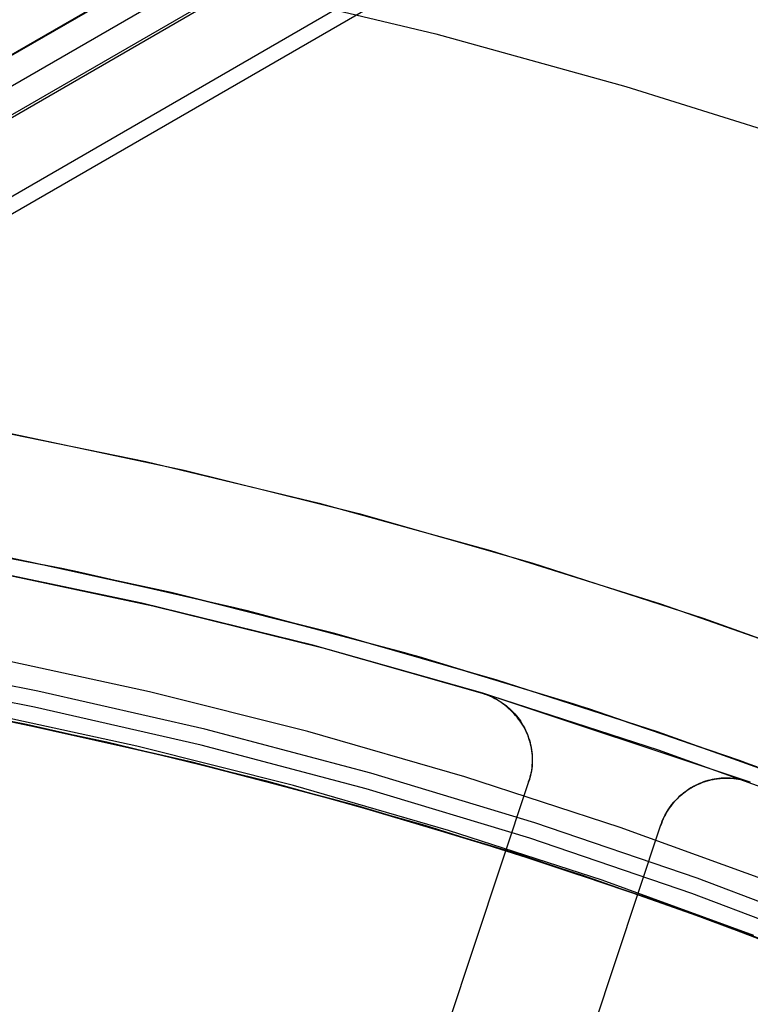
# Model space of a CAD drawing. Header units: millimetres. Extents: x 6239 to 7218, y -13987 to -13139.
# Tile 221 of 256: x 6743 to 6753, y -13392 to -13378. Entities that reach past the tile are written whole.
import ezdxf

# ---------------------------------------------------------------- set-up
doc = ezdxf.new("R2010")
doc.units = ezdxf.units.MM
doc.layers.add('color', color=7, linetype='Continuous')

msp = doc.modelspace()

# ---------------------------------------------------------------- linework, layer by layer
at = {"color": 7, "true_color": 0xffffff}
for p, q in [((7156.806, -13139.265, 53.656), (6723.802, -13389.26, 53.656)), ((7156.806, -13139.265, 53.656), (6723.802, -13389.26, 53.656)), ((6723.806, -13389.267, 54.485), (7156.81, -13139.272, 54.485)), ((7157.002, -13139.606, 51.951), (6723.999, -13389.6, 51.951)), ((7157.18, -13139.914, 54.855), (6724.177, -13389.909, 54.855)), ((7157.18, -13139.914, 54.855), (6724.177, -13389.909, 54.855)), ((7157.199, -13139.947, 50.246), (6724.196, -13389.941, 50.246)), ((7157.199, -13139.947, 50.246), (6724.196, -13389.941, 50.246)), ((6724.683, -13390.785, 49.471), (7157.686, -13140.79, 49.471)), ((7157.799, -13140.985, 49.496), (6724.795, -13390.98, 49.496)), ((7157.799, -13140.985, 49.496), (6724.795, -13390.98, 49.496)), ((6740.753, -13385.154, 49.109), (6743.039, -13385.58, 49.458)), ((6740.753, -13385.154, 49.109), (6743.039, -13385.58, 49.458)), ((6743.542, -13385.684, 47.975), (6741.059, -13385.207, 47.975)), ((6743.542, -13385.684, 89.35), (6741.059, -13385.207, 89.35)), ((6743.542, -13385.684, 89.35), (6741.059, -13385.207, 89.35)), ((6743.542, -13385.684, 47.975), (6741.059, -13385.207, 47.975)), ((6743.699, -13385.717, 68.662), (6741.19, -13385.23, 68.662)), ((6745.093, -13386.027, 57.507), (6742.722, -13385.516, 57.131)), ((6745.093, -13386.027, 57.507), (6742.722, -13385.516, 57.131)), ((6743.039, -13385.58, 49.458), (6745.312, -13386.079, 49.82)), ((6743.039, -13385.58, 49.458), (6745.312, -13386.079, 49.82)), ((6746.007, -13386.247, 47.975), (6743.542, -13385.684, 47.975)), ((6746.007, -13386.247, 89.35), (6743.542, -13385.684, 89.35)), ((6746.007, -13386.247, 89.35), (6743.542, -13385.684, 89.35)), ((6746.007, -13386.247, 47.975), (6743.542, -13385.684, 47.975)), ((6746.188, -13386.291, 68.662), (6743.699, -13385.717, 68.662)), ((6747.446, -13386.617, 57.896), (6745.093, -13386.027, 57.507)), ((6747.446, -13386.617, 57.896), (6745.093, -13386.027, 57.507)), ((6745.312, -13386.079, 49.82), (6747.569, -13386.65, 50.195)), ((6745.312, -13386.079, 49.82), (6747.569, -13386.65, 50.195)), ((6748.451, -13386.894, 47.975), (6746.007, -13386.247, 47.975)), ((6748.451, -13386.894, 89.35), (6746.007, -13386.247, 89.35)), ((6748.451, -13386.894, 89.35), (6746.007, -13386.247, 89.35)), ((6748.451, -13386.894, 47.975), (6746.007, -13386.247, 47.975)), ((6748.656, -13386.952, 68.662), (6746.188, -13386.291, 68.662)), ((6749.779, -13387.284, 58.299), (6747.446, -13386.617, 57.896)), ((6749.779, -13387.284, 58.299), (6747.446, -13386.617, 57.896)), ((6747.569, -13386.65, 50.195), (6749.806, -13387.292, 50.582)), ((6747.569, -13386.65, 50.195), (6749.806, -13387.292, 50.582)), ((6743.173, -13387.443, 88.605), (6740.75, -13386.978, 88.605)), ((6743.173, -13387.443, 88.605), (6740.75, -13386.978, 88.605)), ((6744.779, -13387.452, 46.475), (6742.484, -13386.955, 46.475)), ((6744.779, -13387.452, 46.475), (6742.484, -13386.955, 46.475)), ((6750.872, -13387.625, 47.975), (6748.451, -13386.894, 47.975)), ((6750.872, -13387.625, 89.35), (6748.451, -13386.894, 89.35)), ((6750.872, -13387.625, 89.35), (6748.451, -13386.894, 89.35)), ((6750.872, -13387.625, 47.975), (6748.451, -13386.894, 47.975)), ((6751.1, -13387.699, 68.662), (6748.656, -13386.952, 68.662)), ((6743.125, -13387.672, 89.031), (6740.71, -13387.208, 89.031)), ((6743.125, -13387.672, 89.031), (6740.71, -13387.208, 89.031)), ((6752.087, -13388.027, 58.714), (6749.779, -13387.284, 58.299)), ((6752.087, -13388.027, 58.714), (6749.779, -13387.284, 58.299)), ((6749.806, -13387.292, 50.582), (6752.021, -13388.005, 50.98)), ((6749.806, -13387.292, 50.582), (6752.021, -13388.005, 50.98)), ((6745.577, -13387.992, 88.605), (6743.173, -13387.443, 88.605)), ((6745.577, -13387.992, 88.605), (6743.173, -13387.443, 88.605)), ((6747.057, -13388.026, 46.475), (6744.779, -13387.452, 46.475)), ((6747.057, -13388.026, 46.475), (6744.779, -13387.452, 46.475)), ((6743.013, -13387.923, 67.912), (6740.617, -13387.464, 67.912)), ((6740.664, -13387.473, 89.35), (6743.069, -13387.935, 89.35)), ((6740.664, -13387.473, 89.35), (6743.069, -13387.935, 89.35)), ((6740.664, -13387.473, 46.475), (6743.069, -13387.935, 46.475)), ((6740.664, -13387.473, 46.475), (6743.069, -13387.935, 46.475)), ((6744.168, -13388.175, 50.107), (6741.854, -13387.691, 49.744)), ((6744.168, -13388.175, 50.107), (6741.854, -13387.691, 49.744)), ((6745.521, -13388.219, 89.031), (6743.125, -13387.672, 89.031)), ((6745.521, -13388.219, 89.031), (6743.125, -13387.672, 89.031)), ((6753.265, -13388.44, 47.975), (6750.872, -13387.625, 47.975)), ((6753.265, -13388.44, 89.35), (6750.872, -13387.625, 89.35)), ((6753.265, -13388.44, 89.35), (6750.872, -13387.625, 89.35)), ((6753.265, -13388.44, 47.975), (6750.872, -13387.625, 47.975)), ((6753.516, -13388.53, 68.662), (6751.1, -13387.699, 68.662)), ((6744.597, -13388.234, 88.1), (6742.327, -13387.743, 88.1)), ((6744.597, -13388.234, 88.1), (6742.327, -13387.743, 88.1)), ((6742.796, -13387.878, 57.612), (6745.157, -13388.407, 57.99)), ((6742.796, -13387.878, 57.612), (6745.157, -13388.407, 57.99)), ((6745.392, -13388.464, 67.912), (6743.013, -13387.923, 67.912)), ((6743.069, -13387.935, 89.35), (6745.457, -13388.48, 89.35)), ((6743.069, -13387.935, 89.35), (6745.457, -13388.48, 89.35)), ((6743.069, -13387.935, 46.475), (6745.457, -13388.48, 46.475)), ((6743.069, -13387.935, 46.475), (6745.457, -13388.48, 46.475)), ((6747.961, -13388.624, 88.605), (6745.577, -13387.992, 88.605)), ((6747.961, -13388.624, 88.605), (6745.577, -13387.992, 88.605)), ((6752.021, -13388.005, 50.98), (6754.21, -13388.787, 51.389)), ((6752.021, -13388.005, 50.98), (6754.21, -13388.787, 51.389)), ((6749.313, -13388.676, 46.475), (6747.057, -13388.026, 46.475)), ((6749.313, -13388.676, 46.475), (6747.057, -13388.026, 46.475)), ((6754.367, -13388.846, 59.141), (6752.087, -13388.027, 58.714)), ((6754.367, -13388.846, 59.141), (6752.087, -13388.027, 58.714)), ((6746.467, -13388.737, 50.485), (6744.168, -13388.175, 50.107)), ((6746.467, -13388.737, 50.485), (6744.168, -13388.175, 50.107)), ((6746.849, -13388.802, 88.1), (6744.597, -13388.234, 88.1)), ((6746.849, -13388.802, 88.1), (6744.597, -13388.234, 88.1)), ((6747.898, -13388.848, 89.031), (6745.521, -13388.219, 89.031)), ((6747.898, -13388.848, 89.031), (6745.521, -13388.219, 89.031)), ((6745.157, -13388.407, 57.99), (6747.499, -13389.016, 58.382)), ((6745.157, -13388.407, 57.99), (6747.499, -13389.016, 58.382)), ((6755.63, -13389.336, 47.975), (6753.265, -13388.44, 47.975)), ((6755.63, -13389.336, 89.35), (6753.265, -13388.44, 89.35)), ((6755.63, -13389.336, 89.35), (6753.265, -13388.44, 89.35)), ((6755.63, -13389.336, 47.975), (6753.265, -13388.44, 47.975)), ((6747.751, -13389.086, 67.912), (6745.392, -13388.464, 67.912)), ((6745.457, -13388.48, 89.35), (6747.824, -13389.107, 89.35)), ((6745.457, -13388.48, 89.35), (6747.824, -13389.107, 89.35)), ((6745.457, -13388.48, 46.475), (6747.824, -13389.107, 46.475)), ((6745.457, -13388.48, 46.475), (6747.824, -13389.107, 46.475)), ((6750.322, -13389.337, 88.605), (6747.961, -13388.624, 88.605)), ((6750.322, -13389.337, 88.605), (6747.961, -13388.624, 88.605)), ((6751.547, -13389.403, 46.475), (6749.313, -13388.676, 46.475)), ((6751.547, -13389.403, 46.475), (6749.313, -13388.676, 46.475)), ((6748.745, -13389.375, 50.876), (6746.467, -13388.737, 50.485)), ((6748.745, -13389.375, 50.876), (6746.467, -13388.737, 50.485)), ((6749.08, -13389.445, 88.1), (6746.849, -13388.802, 88.1)), ((6749.08, -13389.445, 88.1), (6746.849, -13388.802, 88.1)), ((6750.251, -13389.559, 89.031), (6747.898, -13388.848, 89.031)), ((6750.251, -13389.559, 89.031), (6747.898, -13388.848, 89.031)), ((6747.499, -13389.016, 58.382), (6749.819, -13389.704, 58.787)), ((6747.499, -13389.016, 58.382), (6749.819, -13389.704, 58.787)), ((6750.087, -13389.789, 67.912), (6747.751, -13389.086, 67.912)), ((6747.824, -13389.107, 89.35), (6750.169, -13389.815, 89.35)), ((6747.824, -13389.107, 89.35), (6750.169, -13389.815, 89.35)), ((6747.824, -13389.107, 46.475), (6750.169, -13389.815, 46.475)), ((6747.824, -13389.107, 46.475), (6750.169, -13389.815, 46.475)), ((6751, -13390.088, 51.279), (6748.745, -13389.375, 50.876)), ((6751, -13390.088, 51.279), (6748.745, -13389.375, 50.876)), ((6752.657, -13390.132, 88.605), (6750.322, -13389.337, 88.605)), ((6752.657, -13390.132, 88.605), (6750.322, -13389.337, 88.605)), ((6753.754, -13390.204, 46.475), (6751.547, -13389.403, 46.475)), ((6753.754, -13390.204, 46.475), (6751.547, -13389.403, 46.475)), ((6751.289, -13390.163, 88.1), (6749.08, -13389.445, 88.1)), ((6751.289, -13390.163, 88.1), (6749.08, -13389.445, 88.1)), ((6752.578, -13390.351, 89.031), (6750.251, -13389.559, 89.031)), ((6752.578, -13390.351, 89.031), (6750.251, -13389.559, 89.031)), ((6749.819, -13389.704, 58.787), (6752.112, -13390.47, 59.205)), ((6749.819, -13389.704, 58.787), (6752.112, -13390.47, 59.205)), ((6752.397, -13390.572, 67.912), (6750.087, -13389.789, 67.912)), ((6750.169, -13389.815, 89.35), (6752.487, -13390.604, 89.35)), ((6750.169, -13389.815, 89.35), (6752.487, -13390.604, 89.35)), ((6750.169, -13389.815, 46.475), (6752.487, -13390.604, 46.475)), ((6750.169, -13389.815, 46.475), (6752.487, -13390.604, 46.475)), ((6753.227, -13390.875, 51.693), (6751, -13390.088, 51.279)), ((6753.227, -13390.875, 51.693), (6751, -13390.088, 51.279)), ((6754.963, -13391.006, 88.605), (6752.657, -13390.132, 88.605)), ((6754.963, -13391.006, 88.605), (6752.657, -13390.132, 88.605)), ((6753.472, -13390.956, 88.1), (6751.289, -13390.163, 88.1)), ((6753.472, -13390.956, 88.1), (6751.289, -13390.163, 88.1)), ((6754.877, -13391.223, 89.031), (6752.578, -13390.351, 89.031)), ((6754.877, -13391.223, 89.031), (6752.578, -13390.351, 89.031)), ((6752.112, -13390.47, 59.205), (6754.375, -13391.314, 59.635)), ((6752.112, -13390.47, 59.205), (6754.375, -13391.314, 59.635)), ((6754.68, -13391.434, 67.912), (6752.397, -13390.572, 67.912)), ((6752.487, -13390.604, 89.35), (6754.777, -13391.473, 89.35)), ((6752.487, -13390.604, 89.35), (6754.777, -13391.473, 89.35)), ((6752.487, -13390.604, 46.475), (6754.777, -13391.473, 46.475)), ((6752.487, -13390.604, 46.475), (6754.777, -13391.473, 46.475)), ((6755.424, -13391.734, 52.118), (6753.227, -13390.875, 51.693)), ((6755.424, -13391.734, 52.118), (6753.227, -13390.875, 51.693))]:
    msp.add_line(p, q, dxfattribs=at)
at = {"layer": 'color', "color": 254, "true_color": 0xcad1ee}
for p, q in [((6746.145, -13377.337, 17.309), (6748.9, -13377.996, 17.309)), ((6748.9, -13377.996, 17.309), (6751.631, -13378.749, 17.309)), ((6751.631, -13378.749, 17.309), (6754.335, -13379.596, 17.309)), ((6742.218, -13383.63, 22.446), (6744.728, -13384.142, 22.446)), ((6742.218, -13383.63, 22.446), (6744.728, -13384.142, 22.446)), ((6742.744, -13383.73, 43.5), (6745.277, -13384.266, 43.5)), ((6742.744, -13383.73, 43.5), (6745.277, -13384.266, 43.5)), ((6742.744, -13383.73, 32.973), (6745.277, -13384.266, 32.973)), ((6744.728, -13384.142, 22.446), (6747.218, -13384.739, 22.446)), ((6744.728, -13384.142, 22.446), (6747.218, -13384.739, 22.446)), ((6745.277, -13384.266, 43.5), (6747.79, -13384.889, 43.5)), ((6745.277, -13384.266, 43.5), (6747.79, -13384.889, 43.5)), ((6745.277, -13384.266, 32.973), (6747.79, -13384.889, 32.973)), ((6747.218, -13384.739, 22.446), (6749.686, -13385.421, 22.446)), ((6747.218, -13384.739, 22.446), (6749.686, -13385.421, 22.446)), ((6747.79, -13384.889, 43.5), (6750.279, -13385.599, 43.5)), ((6747.79, -13384.889, 43.5), (6750.279, -13385.599, 43.5)), ((6747.79, -13384.889, 32.973), (6750.279, -13385.599, 32.973)), ((6749.686, -13385.421, 22.446), (6752.13, -13386.187, 22.446)), ((6749.686, -13385.421, 22.446), (6752.13, -13386.187, 22.446)), ((6750.279, -13385.599, 43.5), (6752.743, -13386.394, 43.5)), ((6750.279, -13385.599, 43.5), (6752.743, -13386.394, 43.5)), ((6750.279, -13385.599, 32.973), (6752.743, -13386.394, 32.973)), ((6744.668, -13386.178, 23.298), (6742.185, -13385.659, 23.298)), ((6744.668, -13386.178, 23.298), (6742.185, -13385.659, 23.298)), ((6742.363, -13385.693, 43.5), (6744.829, -13386.215, 43.5)), ((6742.363, -13385.693, 43.5), (6744.829, -13386.215, 43.5)), ((6742.363, -13385.693, 33.399), (6744.829, -13386.215, 33.399)), ((6747.131, -13386.784, 23.298), (6744.668, -13386.178, 23.298)), ((6747.131, -13386.784, 23.298), (6744.668, -13386.178, 23.298)), ((6744.829, -13386.215, 43.5), (6747.275, -13386.822, 43.5)), ((6744.829, -13386.215, 43.5), (6747.275, -13386.822, 43.5)), ((6744.829, -13386.215, 33.399), (6747.275, -13386.822, 33.399)), ((6752.13, -13386.187, 22.446), (6754.546, -13387.036, 22.446)), ((6752.13, -13386.187, 22.446), (6754.546, -13387.036, 22.446)), ((6752.743, -13386.394, 43.5), (6755.178, -13387.274, 43.5)), ((6752.743, -13386.394, 43.5), (6755.178, -13387.274, 43.5)), ((6752.743, -13386.394, 32.973), (6755.178, -13387.274, 32.973)), ((6749.572, -13387.475, 23.298), (6747.131, -13386.784, 23.298)), ((6749.572, -13387.475, 23.298), (6747.131, -13386.784, 23.298)), ((6747.275, -13386.822, 43.5), (6749.698, -13387.513, 43.5)), ((6747.275, -13386.822, 43.5), (6749.698, -13387.513, 43.5)), ((6747.275, -13386.822, 33.399), (6749.698, -13387.513, 33.399)), ((6749.572, -13387.475, 30.3), (6749.605, -13387.485, 30.3)), ((6749.572, -13387.475, 30.3), (6749.572, -13387.475, 23.298)), ((6749.606, -13387.487, 23.299), (6749.572, -13387.475, 23.298)), ((6749.572, -13387.475, 26.799), (6749.605, -13387.485, 26.799)), ((6749.606, -13387.487, 23.299), (6749.572, -13387.475, 23.298)), ((6753.421, -13388.754, 30.3), (6749.572, -13387.475, 30.3)), ((6749.572, -13387.475, 30.3), (6749.572, -13387.475, 23.298)), ((6753.421, -13388.754, 30.3), (6749.572, -13387.475, 30.3)), ((6749.572, -13387.475, 30.3), (6749.605, -13387.485, 30.3)), ((6749.605, -13387.485, 30.3), (6749.638, -13387.497, 30.3)), ((6749.605, -13387.485, 26.799), (6749.638, -13387.497, 26.799)), ((6749.605, -13387.485, 30.3), (6749.638, -13387.497, 30.3)), ((6749.64, -13387.501, 23.301), (6749.606, -13387.487, 23.299)), ((6749.64, -13387.501, 23.301), (6749.606, -13387.487, 23.299)), ((6749.638, -13387.497, 30.3), (6749.67, -13387.51, 30.3)), ((6749.638, -13387.497, 26.799), (6749.67, -13387.51, 26.799)), ((6749.638, -13387.497, 30.3), (6749.67, -13387.51, 30.3)), ((6749.673, -13387.515, 23.302), (6749.64, -13387.501, 23.301)), ((6749.673, -13387.515, 23.302), (6749.64, -13387.501, 23.301)), ((6749.67, -13387.51, 30.3), (6749.702, -13387.524, 30.3)), ((6749.67, -13387.51, 26.799), (6749.702, -13387.524, 26.799)), ((6749.67, -13387.51, 30.3), (6749.702, -13387.524, 30.3)), ((6749.706, -13387.531, 23.305), (6749.673, -13387.515, 23.302)), ((6749.706, -13387.531, 23.305), (6749.673, -13387.515, 23.302)), ((6749.698, -13387.513, 43.5), (6752.096, -13388.287, 43.5)), ((6749.698, -13387.513, 43.5), (6752.096, -13388.287, 43.5)), ((6749.698, -13387.513, 33.399), (6752.096, -13388.287, 33.399)), ((6749.702, -13387.524, 30.3), (6749.734, -13387.539, 30.3)), ((6749.702, -13387.524, 26.799), (6749.734, -13387.539, 26.799)), ((6749.702, -13387.524, 30.3), (6749.734, -13387.539, 30.3)), ((6749.738, -13387.548, 23.307), (6749.706, -13387.531, 23.305)), ((6749.738, -13387.548, 23.307), (6749.706, -13387.531, 23.305)), ((6749.734, -13387.539, 30.3), (6749.764, -13387.555, 30.3)), ((6749.734, -13387.539, 26.799), (6749.764, -13387.555, 26.799)), ((6749.734, -13387.539, 30.3), (6749.764, -13387.555, 30.3)), ((6749.769, -13387.565, 23.311), (6749.738, -13387.548, 23.307)), ((6749.769, -13387.565, 23.311), (6749.738, -13387.548, 23.307)), ((6749.764, -13387.555, 30.3), (6749.794, -13387.572, 30.3)), ((6749.764, -13387.555, 26.799), (6749.794, -13387.572, 26.799)), ((6749.764, -13387.555, 30.3), (6749.794, -13387.572, 30.3)), ((6749.8, -13387.584, 23.314), (6749.769, -13387.565, 23.311)), ((6749.8, -13387.584, 23.314), (6749.769, -13387.565, 23.311)), ((6749.794, -13387.572, 30.3), (6749.824, -13387.591, 30.3)), ((6749.794, -13387.572, 26.799), (6749.824, -13387.591, 26.799)), ((6749.794, -13387.572, 30.3), (6749.824, -13387.591, 30.3)), ((6749.831, -13387.603, 23.319), (6749.8, -13387.584, 23.314)), ((6749.831, -13387.603, 23.319), (6749.8, -13387.584, 23.314)), ((6749.824, -13387.591, 30.3), (6749.853, -13387.61, 30.3)), ((6749.824, -13387.591, 26.799), (6749.853, -13387.61, 26.799)), ((6749.824, -13387.591, 30.3), (6749.853, -13387.61, 30.3)), ((6749.86, -13387.624, 23.323), (6749.831, -13387.603, 23.319)), ((6749.86, -13387.624, 23.323), (6749.831, -13387.603, 23.319)), ((6749.853, -13387.61, 30.3), (6749.881, -13387.63, 30.3)), ((6749.853, -13387.61, 26.799), (6749.881, -13387.63, 26.799)), ((6749.853, -13387.61, 30.3), (6749.881, -13387.63, 30.3)), ((6749.889, -13387.645, 23.328), (6749.86, -13387.624, 23.323)), ((6749.889, -13387.645, 23.328), (6749.86, -13387.624, 23.323)), ((6749.881, -13387.63, 30.3), (6749.909, -13387.651, 30.3)), ((6749.881, -13387.63, 26.799), (6749.909, -13387.651, 26.799)), ((6749.881, -13387.63, 30.3), (6749.909, -13387.651, 30.3)), ((6749.917, -13387.668, 23.334), (6749.889, -13387.645, 23.328)), ((6749.917, -13387.668, 23.334), (6749.889, -13387.645, 23.328)), ((6749.909, -13387.651, 30.3), (6749.935, -13387.674, 30.3)), ((6749.909, -13387.651, 26.799), (6749.935, -13387.674, 26.799)), ((6749.909, -13387.651, 30.3), (6749.935, -13387.674, 30.3)), ((6749.944, -13387.691, 23.34), (6749.917, -13387.668, 23.334)), ((6749.944, -13387.691, 23.34), (6749.917, -13387.668, 23.334)), ((6749.935, -13387.674, 30.3), (6749.961, -13387.697, 30.3)), ((6749.935, -13387.674, 26.799), (6749.961, -13387.697, 26.799)), ((6749.935, -13387.674, 30.3), (6749.961, -13387.697, 30.3)), ((6749.971, -13387.715, 23.347), (6749.944, -13387.691, 23.34)), ((6749.971, -13387.715, 23.347), (6749.944, -13387.691, 23.34)), ((6749.961, -13387.697, 30.3), (6749.986, -13387.721, 30.3)), ((6749.961, -13387.697, 26.799), (6749.986, -13387.721, 26.799)), ((6749.961, -13387.697, 30.3), (6749.986, -13387.721, 30.3)), ((6749.996, -13387.74, 23.353), (6749.971, -13387.715, 23.347)), ((6749.996, -13387.74, 23.353), (6749.971, -13387.715, 23.347)), ((6749.986, -13387.721, 30.3), (6750.011, -13387.746, 30.3)), ((6749.986, -13387.721, 26.799), (6750.011, -13387.746, 26.799)), ((6749.986, -13387.721, 30.3), (6750.011, -13387.746, 30.3)), ((6750.021, -13387.765, 23.361), (6749.996, -13387.74, 23.353)), ((6750.021, -13387.765, 23.361), (6749.996, -13387.74, 23.353)), ((6750.011, -13387.746, 30.3), (6750.034, -13387.771, 30.3)), ((6750.011, -13387.746, 26.799), (6750.034, -13387.771, 26.799)), ((6750.011, -13387.746, 30.3), (6750.034, -13387.771, 30.3)), ((6750.044, -13387.792, 23.369), (6750.021, -13387.765, 23.361)), ((6750.044, -13387.792, 23.369), (6750.021, -13387.765, 23.361)), ((6750.034, -13387.771, 30.3), (6750.057, -13387.798, 30.3)), ((6750.034, -13387.771, 26.799), (6750.057, -13387.798, 26.799)), ((6750.034, -13387.771, 30.3), (6750.057, -13387.798, 30.3)), ((6750.067, -13387.819, 23.377), (6750.044, -13387.792, 23.369)), ((6750.067, -13387.819, 23.377), (6750.044, -13387.792, 23.369)), ((6750.057, -13387.798, 30.3), (6750.078, -13387.825, 30.3)), ((6750.057, -13387.798, 26.799), (6750.078, -13387.825, 26.799)), ((6750.057, -13387.798, 30.3), (6750.078, -13387.825, 30.3)), ((6750.089, -13387.846, 23.385), (6750.067, -13387.819, 23.377)), ((6750.089, -13387.846, 23.385), (6750.067, -13387.819, 23.377)), ((6750.078, -13387.825, 30.3), (6750.099, -13387.853, 30.3)), ((6750.078, -13387.825, 26.799), (6750.099, -13387.853, 26.799)), ((6750.078, -13387.825, 30.3), (6750.099, -13387.853, 30.3)), ((6750.11, -13387.875, 23.394), (6750.089, -13387.846, 23.385)), ((6750.11, -13387.875, 23.394), (6750.089, -13387.846, 23.385)), ((6750.099, -13387.853, 30.3), (6750.118, -13387.882, 30.3)), ((6750.099, -13387.853, 26.799), (6750.118, -13387.882, 26.799)), ((6750.099, -13387.853, 30.3), (6750.118, -13387.882, 30.3)), ((6750.13, -13387.904, 23.403), (6750.11, -13387.875, 23.394)), ((6750.13, -13387.904, 23.403), (6750.11, -13387.875, 23.394)), ((6750.118, -13387.882, 30.3), (6750.137, -13387.911, 30.3)), ((6750.118, -13387.882, 26.799), (6750.137, -13387.911, 26.799)), ((6750.118, -13387.882, 30.3), (6750.137, -13387.911, 30.3)), ((6750.148, -13387.933, 23.413), (6750.13, -13387.904, 23.403)), ((6750.148, -13387.933, 23.413), (6750.13, -13387.904, 23.403)), ((6750.137, -13387.911, 30.3), (6750.155, -13387.941, 30.3)), ((6750.137, -13387.911, 26.799), (6750.155, -13387.941, 26.799)), ((6750.137, -13387.911, 30.3), (6750.155, -13387.941, 30.3)), ((6750.166, -13387.963, 23.423), (6750.148, -13387.933, 23.413)), ((6750.166, -13387.963, 23.423), (6750.148, -13387.933, 23.413)), ((6750.155, -13387.941, 30.3), (6750.171, -13387.972, 30.3)), ((6750.155, -13387.941, 26.799), (6750.171, -13387.972, 26.799)), ((6750.155, -13387.941, 30.3), (6750.171, -13387.972, 30.3)), ((6750.182, -13387.994, 23.434), (6750.166, -13387.963, 23.423)), ((6750.182, -13387.994, 23.434), (6750.166, -13387.963, 23.423)), ((6750.171, -13387.972, 30.3), (6750.187, -13388.003, 30.3)), ((6750.171, -13387.972, 26.799), (6750.187, -13388.003, 26.799)), ((6750.171, -13387.972, 30.3), (6750.187, -13388.003, 30.3)), ((6750.177, -13387.984, 30.3), (6750.177, -13387.984, 23.43)), ((6750.198, -13388.025, 23.444), (6750.182, -13387.994, 23.434)), ((6750.198, -13388.025, 23.444), (6750.182, -13387.994, 23.434)), ((6750.187, -13388.003, 30.3), (6750.201, -13388.034, 30.3)), ((6750.187, -13388.003, 26.799), (6750.201, -13388.034, 26.799)), ((6750.187, -13388.003, 30.3), (6750.201, -13388.034, 30.3)), ((6750.212, -13388.056, 23.455), (6750.198, -13388.025, 23.444)), ((6750.212, -13388.056, 23.455), (6750.198, -13388.025, 23.444)), ((6750.201, -13388.034, 30.3), (6750.214, -13388.066, 30.3)), ((6750.201, -13388.034, 26.799), (6750.214, -13388.066, 26.799)), ((6750.201, -13388.034, 30.3), (6750.214, -13388.066, 30.3)), ((6750.225, -13388.088, 23.467), (6750.212, -13388.056, 23.455)), ((6750.225, -13388.088, 23.467), (6750.212, -13388.056, 23.455)), ((6750.214, -13388.066, 30.3), (6750.226, -13388.099, 30.3)), ((6750.214, -13388.066, 26.799), (6750.226, -13388.099, 26.799)), ((6750.214, -13388.066, 30.3), (6750.226, -13388.099, 30.3)), ((6750.237, -13388.12, 23.478), (6750.225, -13388.088, 23.467)), ((6750.237, -13388.12, 23.478), (6750.225, -13388.088, 23.467)), ((6750.226, -13388.099, 30.3), (6750.237, -13388.132, 30.3)), ((6750.226, -13388.099, 26.799), (6750.237, -13388.132, 26.799)), ((6750.226, -13388.099, 30.3), (6750.237, -13388.132, 30.3)), ((6750.248, -13388.153, 23.49), (6750.237, -13388.12, 23.478)), ((6750.248, -13388.153, 23.49), (6750.237, -13388.12, 23.478)), ((6750.237, -13388.132, 30.3), (6750.247, -13388.165, 30.3)), ((6750.237, -13388.132, 26.799), (6750.247, -13388.165, 26.799)), ((6750.237, -13388.132, 30.3), (6750.247, -13388.165, 30.3)), ((6750.258, -13388.186, 23.502), (6750.248, -13388.153, 23.49)), ((6750.258, -13388.186, 23.502), (6750.248, -13388.153, 23.49)), ((6750.247, -13388.165, 30.3), (6750.256, -13388.199, 30.3)), ((6750.247, -13388.165, 26.799), (6750.256, -13388.199, 26.799)), ((6750.247, -13388.165, 30.3), (6750.256, -13388.199, 30.3)), ((6750.256, -13388.199, 30.3), (6750.263, -13388.233, 30.3)), ((6750.256, -13388.199, 26.799), (6750.263, -13388.233, 26.799)), ((6750.256, -13388.199, 30.3), (6750.263, -13388.233, 30.3)), ((6750.266, -13388.219, 23.515), (6750.258, -13388.186, 23.502)), ((6750.266, -13388.219, 23.515), (6750.258, -13388.186, 23.502)), ((6750.263, -13388.233, 30.3), (6750.27, -13388.267, 30.3)), ((6750.263, -13388.233, 26.799), (6750.27, -13388.267, 26.799)), ((6750.263, -13388.233, 30.3), (6750.27, -13388.267, 30.3)), ((6750.273, -13388.252, 23.527), (6750.266, -13388.219, 23.515)), ((6750.273, -13388.252, 23.527), (6750.266, -13388.219, 23.515)), ((6750.27, -13388.267, 30.3), (6750.275, -13388.301, 30.3)), ((6750.27, -13388.267, 26.799), (6750.275, -13388.301, 26.799)), ((6750.27, -13388.267, 30.3), (6750.275, -13388.301, 30.3)), ((6750.279, -13388.285, 23.54), (6750.273, -13388.252, 23.527)), ((6750.279, -13388.285, 23.54), (6750.273, -13388.252, 23.527)), ((6750.275, -13388.301, 30.3), (6750.279, -13388.336, 30.3)), ((6750.275, -13388.301, 26.799), (6750.279, -13388.336, 26.799)), ((6750.275, -13388.301, 30.3), (6750.279, -13388.336, 30.3)), ((6750.284, -13388.319, 23.553), (6750.279, -13388.285, 23.54)), ((6750.284, -13388.319, 23.553), (6750.279, -13388.285, 23.54)), ((6752.096, -13388.287, 43.5), (6754.466, -13389.143, 43.5)), ((6752.096, -13388.287, 43.5), (6754.466, -13389.143, 43.5)), ((6752.096, -13388.287, 33.399), (6754.466, -13389.143, 33.399)), ((6750.279, -13388.336, 30.3), (6750.282, -13388.371, 30.3)), ((6750.279, -13388.336, 26.799), (6750.282, -13388.371, 26.799)), ((6750.279, -13388.336, 30.3), (6750.282, -13388.371, 30.3)), ((6750.282, -13388.371, 30.3), (6750.283, -13388.405, 30.3)), ((6750.282, -13388.371, 26.799), (6750.283, -13388.405, 26.799)), ((6750.282, -13388.371, 30.3), (6750.283, -13388.405, 30.3)), ((6750.283, -13388.405, 30.3), (6750.283, -13388.44, 30.3)), ((6750.283, -13388.405, 26.799), (6750.283, -13388.44, 26.799)), ((6750.283, -13388.405, 30.3), (6750.283, -13388.44, 30.3)), ((6750.283, -13388.44, 30.3), (6750.283, -13388.475, 30.3)), ((6750.283, -13388.44, 26.799), (6750.283, -13388.475, 26.799)), ((6750.283, -13388.44, 30.3), (6750.283, -13388.475, 30.3)), ((6750.287, -13388.353, 23.566), (6750.284, -13388.319, 23.553)), ((6750.287, -13388.353, 23.566), (6750.284, -13388.319, 23.553)), ((6750.29, -13388.386, 23.58), (6750.287, -13388.353, 23.566)), ((6750.29, -13388.386, 23.58), (6750.287, -13388.353, 23.566)), ((6750.29, -13388.42, 23.593), (6750.29, -13388.386, 23.58)), ((6750.29, -13388.42, 23.593), (6750.29, -13388.386, 23.58)), ((6750.29, -13388.453, 23.607), (6750.29, -13388.42, 23.593)), ((6750.29, -13388.453, 23.607), (6750.29, -13388.42, 23.593)), ((6750.273, -13388.578, 30.3), (6750.267, -13388.613, 30.3)), ((6750.273, -13388.578, 26.799), (6750.267, -13388.613, 26.799)), ((6750.273, -13388.578, 30.3), (6750.267, -13388.613, 30.3)), ((6750.27, -13388.619, 23.677), (6750.277, -13388.587, 23.663)), ((6750.27, -13388.619, 23.677), (6750.277, -13388.587, 23.663)), ((6750.277, -13388.544, 30.3), (6750.273, -13388.578, 30.3)), ((6750.277, -13388.544, 26.799), (6750.273, -13388.578, 26.799)), ((6750.277, -13388.544, 30.3), (6750.273, -13388.578, 30.3)), ((6750.28, -13388.509, 30.3), (6750.277, -13388.544, 30.3)), ((6750.28, -13388.509, 26.799), (6750.277, -13388.544, 26.799)), ((6750.28, -13388.509, 30.3), (6750.277, -13388.544, 30.3)), ((6750.277, -13388.587, 23.663), (6750.282, -13388.554, 23.649)), ((6750.277, -13388.587, 23.663), (6750.282, -13388.554, 23.649)), ((6750.283, -13388.475, 30.3), (6750.28, -13388.509, 30.3)), ((6750.283, -13388.475, 26.799), (6750.28, -13388.509, 26.799)), ((6750.283, -13388.475, 30.3), (6750.28, -13388.509, 30.3)), ((6750.282, -13388.554, 23.649), (6750.286, -13388.52, 23.635)), ((6750.282, -13388.554, 23.649), (6750.286, -13388.52, 23.635)), ((6750.286, -13388.52, 23.635), (6750.289, -13388.487, 23.621)), ((6750.286, -13388.52, 23.635), (6750.289, -13388.487, 23.621)), ((6750.289, -13388.487, 23.621), (6750.29, -13388.453, 23.607)), ((6750.289, -13388.487, 23.621), (6750.29, -13388.453, 23.607)), ((6750.243, -13388.714, 30.3), (6750.232, -13388.747, 30.3)), ((6750.243, -13388.714, 26.799), (6750.232, -13388.747, 26.799)), ((6750.243, -13388.714, 30.3), (6750.232, -13388.747, 30.3)), ((6750.232, -13388.747, 23.733), (6750.244, -13388.716, 23.719)), ((6750.232, -13388.747, 23.733), (6750.244, -13388.716, 23.719)), ((6750.252, -13388.681, 30.3), (6750.243, -13388.714, 30.3)), ((6750.252, -13388.681, 26.799), (6750.243, -13388.714, 26.799)), ((6750.252, -13388.681, 30.3), (6750.243, -13388.714, 30.3)), ((6750.244, -13388.716, 23.719), (6750.254, -13388.684, 23.705)), ((6750.244, -13388.716, 23.719), (6750.254, -13388.684, 23.705)), ((6750.26, -13388.647, 30.3), (6750.252, -13388.681, 30.3)), ((6750.26, -13388.647, 26.799), (6750.252, -13388.681, 26.799)), ((6750.26, -13388.647, 30.3), (6750.252, -13388.681, 30.3)), ((6750.254, -13388.684, 23.705), (6750.263, -13388.652, 23.691)), ((6750.254, -13388.684, 23.705), (6750.263, -13388.652, 23.691)), ((6750.267, -13388.613, 30.3), (6750.26, -13388.647, 30.3)), ((6750.267, -13388.613, 26.799), (6750.26, -13388.647, 26.799)), ((6750.267, -13388.613, 30.3), (6750.26, -13388.647, 30.3)), ((6750.263, -13388.652, 23.691), (6750.27, -13388.619, 23.677)), ((6750.263, -13388.652, 23.691), (6750.27, -13388.619, 23.677)), ((6752.809, -13388.73, 23.377), (6752.778, -13388.739, 23.385)), ((6752.809, -13388.73, 23.377), (6752.778, -13388.739, 23.385)), ((6752.788, -13388.737, 30.3), (6752.821, -13388.728, 30.3)), ((6752.788, -13388.737, 30.3), (6752.821, -13388.728, 30.3)), ((6752.806, -13388.732, 26.799), (6752.839, -13388.723, 26.799)), ((6752.84, -13388.722, 23.369), (6752.809, -13388.73, 23.377)), ((6752.84, -13388.722, 23.369), (6752.809, -13388.73, 23.377)), ((6752.821, -13388.728, 30.3), (6752.854, -13388.719, 30.3)), ((6752.821, -13388.728, 30.3), (6752.854, -13388.719, 30.3)), ((6752.839, -13388.723, 26.799), (6752.873, -13388.715, 26.799)), ((6752.871, -13388.715, 23.362), (6752.84, -13388.722, 23.369)), ((6752.871, -13388.715, 23.362), (6752.84, -13388.722, 23.369)), ((6752.854, -13388.719, 30.3), (6752.887, -13388.712, 30.3)), ((6752.854, -13388.719, 30.3), (6752.887, -13388.712, 30.3)), ((6752.903, -13388.709, 23.355), (6752.871, -13388.715, 23.362)), ((6752.903, -13388.709, 23.355), (6752.871, -13388.715, 23.362)), ((6752.873, -13388.715, 26.799), (6752.907, -13388.708, 26.799)), ((6752.887, -13388.712, 30.3), (6752.92, -13388.706, 30.3)), ((6752.887, -13388.712, 30.3), (6752.92, -13388.706, 30.3)), ((6752.935, -13388.704, 23.348), (6752.903, -13388.709, 23.355)), ((6752.935, -13388.704, 23.348), (6752.903, -13388.709, 23.355)), ((6752.907, -13388.708, 26.799), (6752.942, -13388.703, 26.799)), ((6752.92, -13388.706, 30.3), (6752.954, -13388.702, 30.3)), ((6752.92, -13388.706, 30.3), (6752.954, -13388.702, 30.3)), ((6752.968, -13388.7, 23.342), (6752.935, -13388.704, 23.348)), ((6752.968, -13388.7, 23.342), (6752.935, -13388.704, 23.348)), ((6752.942, -13388.703, 26.799), (6752.976, -13388.699, 26.799)), ((6752.954, -13388.702, 30.3), (6752.988, -13388.698, 30.3)), ((6752.954, -13388.702, 30.3), (6752.988, -13388.698, 30.3)), ((6753, -13388.697, 23.336), (6752.968, -13388.7, 23.342)), ((6753, -13388.697, 23.336), (6752.968, -13388.7, 23.342)), ((6752.976, -13388.699, 26.799), (6753.011, -13388.696, 26.799)), ((6752.988, -13388.698, 30.3), (6753.021, -13388.695, 30.3)), ((6752.988, -13388.698, 30.3), (6753.021, -13388.695, 30.3)), ((6753.033, -13388.695, 23.331), (6753, -13388.697, 23.336)), ((6753.033, -13388.695, 23.331), (6753, -13388.697, 23.336)), ((6753.011, -13388.696, 26.799), (6753.046, -13388.694, 26.799)), ((6753.021, -13388.695, 30.3), (6753.055, -13388.694, 30.3)), ((6753.021, -13388.695, 30.3), (6753.055, -13388.694, 30.3)), ((6753.065, -13388.694, 23.326), (6753.033, -13388.695, 23.331)), ((6753.065, -13388.694, 23.326), (6753.033, -13388.695, 23.331)), ((6753.046, -13388.694, 26.799), (6753.08, -13388.694, 26.799)), ((6753.055, -13388.694, 30.3), (6753.089, -13388.694, 30.3)), ((6753.055, -13388.694, 30.3), (6753.089, -13388.694, 30.3)), ((6753.098, -13388.694, 23.321), (6753.065, -13388.694, 23.326)), ((6753.098, -13388.694, 23.321), (6753.065, -13388.694, 23.326)), ((6753.08, -13388.694, 26.799), (6753.115, -13388.694, 26.799)), ((6753.089, -13388.694, 30.3), (6753.123, -13388.695, 30.3)), ((6753.089, -13388.694, 30.3), (6753.123, -13388.695, 30.3)), ((6753.131, -13388.696, 23.317), (6753.098, -13388.694, 23.321)), ((6753.131, -13388.696, 23.317), (6753.098, -13388.694, 23.321)), ((6753.115, -13388.694, 26.799), (6753.15, -13388.696, 26.799)), ((6753.123, -13388.695, 30.3), (6753.157, -13388.697, 30.3)), ((6753.123, -13388.695, 30.3), (6753.157, -13388.697, 30.3)), ((6753.163, -13388.698, 23.313), (6753.131, -13388.696, 23.317)), ((6753.163, -13388.698, 23.313), (6753.131, -13388.696, 23.317)), ((6753.15, -13388.696, 26.799), (6753.184, -13388.699, 26.799)), ((6753.157, -13388.697, 30.3), (6753.19, -13388.7, 30.3)), ((6753.157, -13388.697, 30.3), (6753.19, -13388.7, 30.3)), ((6753.196, -13388.701, 23.31), (6753.163, -13388.698, 23.313)), ((6753.196, -13388.701, 23.31), (6753.163, -13388.698, 23.313)), ((6753.184, -13388.699, 26.799), (6753.219, -13388.703, 26.799)), ((6753.19, -13388.7, 30.3), (6753.224, -13388.704, 30.3)), ((6753.19, -13388.7, 30.3), (6753.224, -13388.704, 30.3)), ((6753.229, -13388.706, 23.307), (6753.196, -13388.701, 23.31)), ((6753.229, -13388.706, 23.307), (6753.196, -13388.701, 23.31)), ((6753.219, -13388.703, 26.799), (6753.253, -13388.709, 26.799)), ((6753.224, -13388.704, 30.3), (6753.258, -13388.71, 30.3)), ((6753.224, -13388.704, 30.3), (6753.258, -13388.71, 30.3)), ((6753.261, -13388.711, 23.304), (6753.229, -13388.706, 23.307)), ((6753.261, -13388.711, 23.304), (6753.229, -13388.706, 23.307)), ((6753.253, -13388.709, 26.799), (6753.287, -13388.716, 26.799)), ((6753.258, -13388.71, 30.3), (6753.291, -13388.716, 30.3)), ((6753.258, -13388.71, 30.3), (6753.291, -13388.716, 30.3)), ((6753.294, -13388.718, 23.302), (6753.261, -13388.711, 23.304)), ((6753.294, -13388.718, 23.302), (6753.261, -13388.711, 23.304)), ((6753.287, -13388.716, 26.799), (6753.321, -13388.723, 26.799)), ((6753.291, -13388.716, 30.3), (6753.324, -13388.724, 30.3)), ((6753.291, -13388.716, 30.3), (6753.324, -13388.724, 30.3)), ((6753.326, -13388.725, 23.301), (6753.294, -13388.718, 23.302)), ((6753.326, -13388.725, 23.301), (6753.294, -13388.718, 23.302)), ((6753.321, -13388.723, 26.799), (6753.355, -13388.732, 26.799)), ((6753.324, -13388.724, 30.3), (6753.356, -13388.733, 30.3)), ((6753.324, -13388.724, 30.3), (6753.356, -13388.733, 30.3)), ((6753.358, -13388.734, 23.299), (6753.326, -13388.725, 23.301)), ((6753.358, -13388.734, 23.299), (6753.326, -13388.725, 23.301)), ((6750.232, -13388.747, 23.733), (6747.235, -13397.767, 27.784)), ((6750.232, -13388.747, 23.733), (6747.235, -13397.767, 27.784)), ((6750.232, -13388.747, 30.3), (6747.235, -13397.767, 30.3)), ((6750.232, -13388.747, 30.3), (6747.235, -13397.767, 30.3)), ((6750.232, -13388.747, 27.017), (6747.803, -13396.058, 27.017)), ((6750.232, -13388.747, 30.3), (6750.232, -13388.747, 23.733)), ((6750.232, -13388.747, 30.3), (6750.232, -13388.747, 23.733)), ((6752.486, -13388.889, 30.3), (6752.514, -13388.869, 30.3)), ((6752.486, -13388.889, 30.3), (6752.514, -13388.869, 30.3)), ((6752.495, -13388.882, 26.799), (6752.523, -13388.863, 26.799)), ((6752.537, -13388.854, 23.466), (6752.507, -13388.875, 23.478)), ((6752.537, -13388.854, 23.466), (6752.507, -13388.875, 23.478)), ((6752.514, -13388.869, 30.3), (6752.542, -13388.85, 30.3)), ((6752.514, -13388.869, 30.3), (6752.542, -13388.85, 30.3)), ((6752.523, -13388.863, 26.799), (6752.552, -13388.844, 26.799)), ((6752.567, -13388.835, 23.453), (6752.537, -13388.854, 23.466)), ((6752.567, -13388.835, 23.453), (6752.537, -13388.854, 23.466)), ((6752.542, -13388.85, 30.3), (6752.571, -13388.832, 30.3)), ((6752.542, -13388.85, 30.3), (6752.571, -13388.832, 30.3)), ((6752.552, -13388.844, 26.799), (6752.582, -13388.826, 26.799)), ((6752.599, -13388.817, 23.442), (6752.567, -13388.835, 23.453)), ((6752.599, -13388.817, 23.442), (6752.567, -13388.835, 23.453)), ((6752.571, -13388.832, 30.3), (6752.601, -13388.815, 30.3)), ((6752.571, -13388.832, 30.3), (6752.601, -13388.815, 30.3)), ((6752.582, -13388.826, 26.799), (6752.613, -13388.809, 26.799)), ((6752.631, -13388.8, 23.43), (6752.599, -13388.817, 23.442)), ((6752.631, -13388.8, 23.43), (6752.599, -13388.817, 23.442)), ((6752.601, -13388.815, 30.3), (6752.631, -13388.8, 30.3)), ((6752.601, -13388.815, 30.3), (6752.631, -13388.8, 30.3)), ((6752.613, -13388.809, 26.799), (6752.644, -13388.793, 26.799)), ((6752.631, -13388.8, 30.3), (6752.662, -13388.785, 30.3)), ((6752.631, -13388.8, 30.3), (6752.662, -13388.785, 30.3)), ((6752.66, -13388.786, 23.421), (6752.631, -13388.8, 23.43)), ((6752.66, -13388.786, 23.421), (6752.631, -13388.8, 23.43)), ((6752.631, -13388.8, 30.3), (6752.631, -13388.8, 23.43)), ((6752.644, -13388.793, 26.799), (6752.675, -13388.779, 26.799)), ((6752.688, -13388.773, 23.411), (6752.66, -13388.786, 23.421)), ((6752.688, -13388.773, 23.411), (6752.66, -13388.786, 23.421)), ((6752.662, -13388.785, 30.3), (6752.693, -13388.771, 30.3)), ((6752.662, -13388.785, 30.3), (6752.693, -13388.771, 30.3)), ((6752.675, -13388.779, 26.799), (6752.707, -13388.765, 26.799)), ((6752.718, -13388.76, 23.402), (6752.688, -13388.773, 23.411)), ((6752.718, -13388.76, 23.402), (6752.688, -13388.773, 23.411)), ((6752.693, -13388.771, 30.3), (6752.724, -13388.759, 30.3)), ((6752.693, -13388.771, 30.3), (6752.724, -13388.759, 30.3)), ((6752.707, -13388.765, 26.799), (6752.74, -13388.753, 26.799)), ((6752.748, -13388.749, 23.393), (6752.718, -13388.76, 23.402)), ((6752.748, -13388.749, 23.393), (6752.718, -13388.76, 23.402)), ((6752.724, -13388.759, 30.3), (6752.756, -13388.747, 30.3)), ((6752.724, -13388.759, 30.3), (6752.756, -13388.747, 30.3)), ((6752.74, -13388.753, 26.799), (6752.773, -13388.742, 26.799)), ((6752.778, -13388.739, 23.385), (6752.748, -13388.749, 23.393)), ((6752.778, -13388.739, 23.385), (6752.748, -13388.749, 23.393)), ((6752.756, -13388.747, 30.3), (6752.788, -13388.737, 30.3)), ((6752.756, -13388.747, 30.3), (6752.788, -13388.737, 30.3)), ((6752.773, -13388.742, 26.799), (6752.806, -13388.732, 26.799)), ((6753.355, -13388.732, 26.799), (6753.388, -13388.743, 26.799)), ((6753.356, -13388.733, 30.3), (6753.389, -13388.743, 30.3)), ((6753.356, -13388.733, 30.3), (6753.389, -13388.743, 30.3)), ((6753.39, -13388.743, 23.299), (6753.358, -13388.734, 23.299)), ((6753.39, -13388.743, 23.299), (6753.358, -13388.734, 23.299)), ((6753.388, -13388.743, 26.799), (6753.421, -13388.754, 26.799)), ((6753.389, -13388.743, 30.3), (6753.421, -13388.754, 30.3)), ((6753.389, -13388.743, 30.3), (6753.421, -13388.754, 30.3)), ((6753.421, -13388.754, 23.298), (6753.39, -13388.743, 23.299)), ((6753.421, -13388.754, 23.298), (6753.39, -13388.743, 23.299)), ((6753.421, -13388.754, 23.298), (6753.421, -13388.754, 30.3)), ((6753.421, -13388.754, 23.298), (6753.421, -13388.754, 30.3)), ((6752.334, -13389.026, 30.3), (6752.358, -13389.001, 30.3)), ((6752.334, -13389.026, 30.3), (6752.358, -13389.001, 30.3)), ((6752.339, -13389.021, 26.799), (6752.363, -13388.996, 26.799)), ((6752.369, -13388.99, 23.544), (6752.344, -13389.016, 23.558)), ((6752.369, -13388.99, 23.544), (6752.344, -13389.016, 23.558)), ((6752.358, -13389.001, 30.3), (6752.382, -13388.977, 30.3)), ((6752.358, -13389.001, 30.3), (6752.382, -13388.977, 30.3)), ((6752.363, -13388.996, 26.799), (6752.388, -13388.971, 26.799)), ((6752.395, -13388.965, 23.53), (6752.369, -13388.99, 23.544)), ((6752.395, -13388.965, 23.53), (6752.369, -13388.99, 23.544)), ((6752.382, -13388.977, 30.3), (6752.407, -13388.954, 30.3)), ((6752.382, -13388.977, 30.3), (6752.407, -13388.954, 30.3)), ((6752.388, -13388.971, 26.799), (6752.413, -13388.948, 26.799)), ((6752.421, -13388.941, 23.517), (6752.395, -13388.965, 23.53)), ((6752.421, -13388.941, 23.517), (6752.395, -13388.965, 23.53)), ((6752.407, -13388.954, 30.3), (6752.432, -13388.931, 30.3)), ((6752.407, -13388.954, 30.3), (6752.432, -13388.931, 30.3)), ((6752.413, -13388.948, 26.799), (6752.44, -13388.925, 26.799)), ((6752.449, -13388.918, 23.503), (6752.421, -13388.941, 23.517)), ((6752.449, -13388.918, 23.503), (6752.421, -13388.941, 23.517)), ((6752.432, -13388.931, 30.3), (6752.459, -13388.909, 30.3)), ((6752.432, -13388.931, 30.3), (6752.459, -13388.909, 30.3)), ((6752.44, -13388.925, 26.799), (6752.467, -13388.903, 26.799)), ((6752.477, -13388.896, 23.491), (6752.449, -13388.918, 23.503)), ((6752.477, -13388.896, 23.491), (6752.449, -13388.918, 23.503)), ((6752.459, -13388.909, 30.3), (6752.486, -13388.889, 30.3)), ((6752.459, -13388.909, 30.3), (6752.486, -13388.889, 30.3)), ((6752.467, -13388.903, 26.799), (6752.495, -13388.882, 26.799)), ((6752.507, -13388.875, 23.478), (6752.477, -13388.896, 23.491)), ((6752.507, -13388.875, 23.478), (6752.477, -13388.896, 23.491)), ((6752.232, -13389.163, 30.3), (6752.251, -13389.134, 30.3)), ((6752.232, -13389.163, 30.3), (6752.251, -13389.134, 30.3)), ((6752.234, -13389.159, 26.799), (6752.253, -13389.13, 26.799)), ((6752.255, -13389.126, 23.615), (6752.236, -13389.156, 23.629)), ((6752.255, -13389.126, 23.615), (6752.236, -13389.156, 23.629)), ((6752.251, -13389.134, 30.3), (6752.27, -13389.106, 30.3)), ((6752.251, -13389.134, 30.3), (6752.27, -13389.106, 30.3)), ((6752.253, -13389.13, 26.799), (6752.273, -13389.102, 26.799)), ((6752.276, -13389.098, 23.6), (6752.255, -13389.126, 23.615)), ((6752.276, -13389.098, 23.6), (6752.255, -13389.126, 23.615)), ((6752.27, -13389.106, 30.3), (6752.291, -13389.079, 30.3)), ((6752.27, -13389.106, 30.3), (6752.291, -13389.079, 30.3)), ((6752.273, -13389.102, 26.799), (6752.294, -13389.074, 26.799)), ((6752.298, -13389.07, 23.586), (6752.276, -13389.098, 23.6)), ((6752.298, -13389.07, 23.586), (6752.276, -13389.098, 23.6)), ((6752.291, -13389.079, 30.3), (6752.312, -13389.052, 30.3)), ((6752.291, -13389.079, 30.3), (6752.312, -13389.052, 30.3)), ((6752.294, -13389.074, 26.799), (6752.316, -13389.047, 26.799)), ((6752.32, -13389.042, 23.572), (6752.298, -13389.07, 23.586)), ((6752.32, -13389.042, 23.572), (6752.298, -13389.07, 23.586)), ((6752.312, -13389.052, 30.3), (6752.334, -13389.026, 30.3)), ((6752.312, -13389.052, 30.3), (6752.334, -13389.026, 30.3)), ((6752.316, -13389.047, 26.799), (6752.339, -13389.021, 26.799)), ((6752.344, -13389.016, 23.558), (6752.32, -13389.042, 23.572)), ((6752.344, -13389.016, 23.558), (6752.32, -13389.042, 23.572)), ((6752.168, -13389.28, 23.689), (6752.154, -13389.312, 23.704)), ((6752.168, -13389.28, 23.689), (6752.154, -13389.312, 23.704)), ((6752.154, -13389.313, 26.799), (6752.168, -13389.281, 26.799)), ((6752.154, -13389.314, 30.3), (6752.167, -13389.283, 30.3)), ((6752.154, -13389.314, 30.3), (6752.167, -13389.283, 30.3)), ((6752.167, -13389.283, 30.3), (6752.182, -13389.252, 30.3)), ((6752.167, -13389.283, 30.3), (6752.182, -13389.252, 30.3)), ((6752.183, -13389.248, 23.674), (6752.168, -13389.28, 23.689)), ((6752.183, -13389.248, 23.674), (6752.168, -13389.28, 23.689)), ((6752.168, -13389.281, 26.799), (6752.183, -13389.25, 26.799)), ((6752.182, -13389.252, 30.3), (6752.198, -13389.222, 30.3)), ((6752.182, -13389.252, 30.3), (6752.198, -13389.222, 30.3)), ((6752.2, -13389.217, 23.659), (6752.183, -13389.248, 23.674)), ((6752.2, -13389.217, 23.659), (6752.183, -13389.248, 23.674)), ((6752.183, -13389.25, 26.799), (6752.199, -13389.219, 26.799)), ((6752.198, -13389.222, 30.3), (6752.214, -13389.192, 30.3)), ((6752.198, -13389.222, 30.3), (6752.214, -13389.192, 30.3)), ((6752.199, -13389.219, 26.799), (6752.216, -13389.189, 26.799)), ((6752.217, -13389.186, 23.644), (6752.2, -13389.217, 23.659)), ((6752.217, -13389.186, 23.644), (6752.2, -13389.217, 23.659)), ((6752.214, -13389.192, 30.3), (6752.232, -13389.163, 30.3)), ((6752.214, -13389.192, 30.3), (6752.232, -13389.163, 30.3)), ((6752.216, -13389.189, 26.799), (6752.234, -13389.159, 26.799)), ((6752.236, -13389.156, 23.629), (6752.217, -13389.186, 23.644)), ((6752.236, -13389.156, 23.629), (6752.217, -13389.186, 23.644)), ((6749.133, -13398.398, 27.784), (6752.13, -13389.378, 23.734)), ((6749.133, -13398.398, 30.3), (6752.13, -13389.378, 30.3)), ((6749.133, -13398.398, 27.784), (6752.13, -13389.378, 23.734)), ((6749.133, -13398.398, 30.3), (6752.13, -13389.378, 30.3)), ((6749.701, -13396.689, 27.017), (6752.13, -13389.378, 27.017)), ((6752.142, -13389.345, 23.719), (6752.13, -13389.378, 23.734)), ((6752.142, -13389.345, 23.719), (6752.13, -13389.378, 23.734)), ((6752.13, -13389.378, 30.3), (6752.142, -13389.346, 30.3)), ((6752.13, -13389.378, 26.799), (6752.142, -13389.346, 26.799)), ((6752.13, -13389.378, 30.3), (6752.142, -13389.346, 30.3)), ((6752.13, -13389.378, 23.734), (6752.13, -13389.378, 30.3)), ((6752.13, -13389.378, 23.734), (6752.13, -13389.378, 30.3)), ((6752.154, -13389.312, 23.704), (6752.142, -13389.345, 23.719)), ((6752.154, -13389.312, 23.704), (6752.142, -13389.345, 23.719)), ((6752.142, -13389.346, 26.799), (6752.154, -13389.313, 26.799)), ((6752.142, -13389.346, 30.3), (6752.154, -13389.314, 30.3)), ((6752.142, -13389.346, 30.3), (6752.154, -13389.314, 30.3))]:
    msp.add_line(p, q, dxfattribs=at)
at = {"layer": 'color'}
for p, q in [((6742.363, -13385.693, 43.5), (6744.829, -13386.215, 43.5)), ((6744.829, -13386.215, 43.5), (6747.275, -13386.822, 43.5)), ((6747.275, -13386.822, 43.5), (6749.698, -13387.513, 43.5)), ((6749.698, -13387.513, 43.5), (6752.096, -13388.287, 43.5)), ((6752.096, -13388.287, 43.5), (6754.466, -13389.143, 43.5))]:
    msp.add_line(p, q, dxfattribs=at)

doc.saveas('drawing.dxf')
